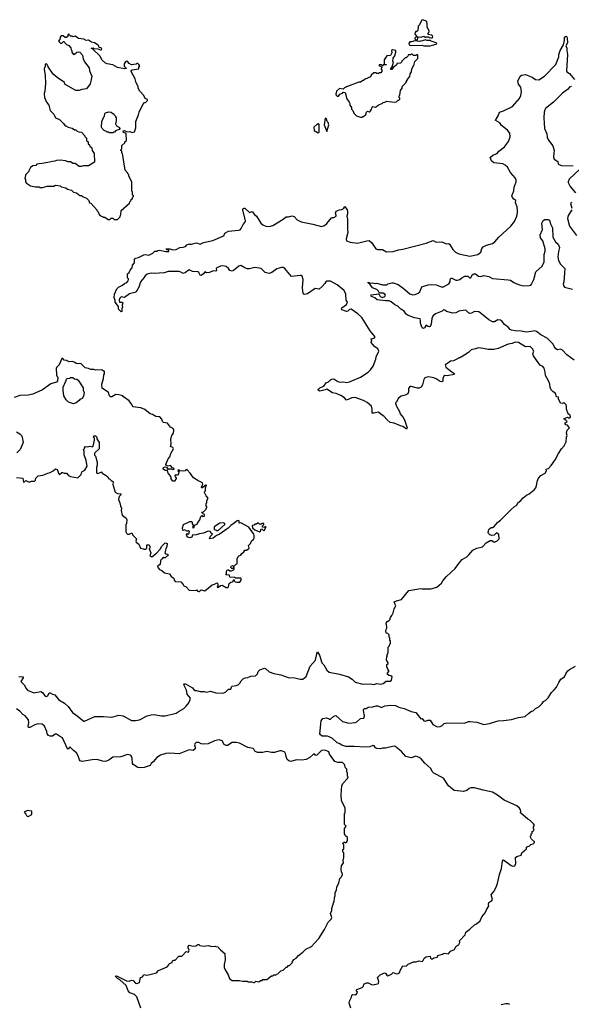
# Model space of a CAD drawing. Extents: x 2240384 to 2404287, y 351326 to 526670.
# Tile 183 of 256: x 2261855 to 2268912, y 480754 to 493360. Entities that reach past the tile are written whole.
import ezdxf

# ---------------------------------------------------------------- set-up
doc = ezdxf.new("R2010")
doc.units = 0

msp = doc.modelspace()

# ---------------------------------------------------------------- linework, layer by layer
at = {"layer": '0CON20XD'}
for points in [[(2266945, 493100), (2266950, 493125), (2266940, 493140), (2266985, 493138), (2267025, 493150), (2267045, 493130), (2267055, 493140), (2267085, 493140), (2267095, 493130), (2267115, 493128), (2267132, 493128), (2267142, 493138), (2267138, 493155), (2267125, 493162), (2267082, 493172), (2267080, 493185), (2267090, 493195), (2267092, 493215), (2267068, 493268), (2267070, 493305), (2267062, 493335), (2267047, 493347), (2267022, 493352), (2267015, 493360), (2267002, 493355), (2266982, 493325), (2266972, 493295), (2266954, 493275), (2266948, 493222), (2266935, 493210), (2266925, 493210), (2266913, 493195), (2266910, 493175), (2266940, 493140), (2266922, 493138), (2266910, 493125), (2266910, 493115), (2266925, 493100), (2266945, 493100)], [(2263065, 490800), (2263105, 490802), (2263140, 490835), (2263143, 490857), (2263150, 490865), (2263152, 490918), (2263258, 491012), (2263262, 491028), (2263278, 491042), (2263282, 491058), (2263298, 491072), (2263300, 491085), (2263310, 491095), (2263310, 491105), (2263300, 491115), (2263300, 491155), (2263290, 491165), (2263288, 491285), (2263250, 491355), (2263250, 491375), (2263240, 491385), (2263240, 491395), (2263203, 491433), (2263170, 491645), (2263160, 491655), (2263160, 491675), (2263150, 491685), (2263150, 491695), (2263160, 491705), (2263162, 491748), (2263198, 491782), (2263202, 491798), (2263220, 491815), (2263217, 491897), (2263207, 491907), (2263184, 491914), (2263178, 491935), (2263195, 491940), (2263226, 491926), (2263265, 491929), (2263295, 491917), (2263322, 491925), (2263342, 491975), (2263342, 492055), (2263377, 492143), (2263383, 492177), (2263430, 492275), (2263452, 492298), (2263465, 492300), (2263492, 492325), (2263489, 492339), (2263462, 492352), (2263445, 492390), (2263393, 492443), (2263370, 492485), (2263370, 492505), (2263343, 492553), (2263332, 492602), (2263280, 492695), (2263282, 492708), (2263293, 492717), (2263378, 492732), (2263380, 492755), (2263390, 492765), (2263380, 492785), (2263365, 492800), (2263355, 492800), (2263345, 492790), (2263285, 492782), (2263255, 492797), (2263240, 492820), (2263225, 492827), (2263205, 492816), (2263191, 492795), (2263193, 492763), (2263220, 492735), (2263195, 492730), (2263105, 492748), (2263045, 492782), (2262975, 492793), (2262952, 492805), (2262912, 492842), (2262879, 492899), (2262788, 492988), (2262770, 492995), (2262795, 493000), (2262805, 492990), (2262855, 492988), (2262887, 492973), (2262897, 492973), (2262907, 492983), (2262898, 492998), (2262870, 493005), (2262868, 493025), (2262858, 493035), (2262810, 493065), (2262775, 493073), (2262735, 493097), (2262705, 493092), (2262675, 493110), (2262608, 493118), (2262565, 493148), (2262535, 493142), (2262525, 493150), (2262505, 493150), (2262492, 493162), (2262485, 493180), (2262472, 493168), (2262470, 493145), (2262455, 493130), (2262435, 493130), (2262412, 493152), (2262385, 493152), (2262373, 493135), (2262370, 493105), (2262350, 493085), (2262362, 493072), (2262375, 493060), (2262395, 493060), (2262415, 493080), (2262425, 493080), (2262432, 493062), (2262452, 493042), (2262485, 493030), (2262509, 492999), (2262513, 492973), (2262520, 492965), (2262520, 492945), (2262543, 492913), (2262555, 492918), (2262584, 492946), (2262605, 492949), (2262623, 492943), (2262660, 492905), (2262668, 492858), (2262685, 492820), (2262742, 492745), (2262747, 492705), (2262778, 492635), (2262767, 492573), (2262755, 492540), (2262710, 492475), (2262650, 492465), (2262615, 492453), (2262575, 492453), (2262445, 492524), (2262434, 492535), (2262430, 492555), (2262335, 492618), (2262284, 492664), (2262220, 492755), (2262208, 492788), (2262195, 492800), (2262180, 492785), (2262180, 492755), (2262173, 492747), (2262170, 492725), (2262182, 492645), (2262187, 492545), (2262178, 492445), (2262168, 492415), (2262174, 492364), (2262198, 492305), (2262227, 492265), (2262245, 492198), (2262290, 492150), (2262314, 492104), (2262363, 492083), (2262415, 492030), (2262435, 492000), (2262445, 492000), (2262473, 491983), (2262525, 491970), (2262555, 491950), (2262575, 491950), (2262592, 491932), (2262613, 491923), (2262645, 491920), (2262690, 491875), (2262690, 491865), (2262710, 491845), (2262710, 491815), (2262730, 491795), (2262732, 491772), (2262748, 491758), (2262752, 491742), (2262778, 491718), (2262780, 491685), (2262807, 491647), (2262810, 491535), (2262735, 491490), (2262665, 491490), (2262645, 491480), (2262615, 491480), (2262565, 491520), (2262535, 491520), (2262505, 491540), (2262475, 491540), (2262442, 491552), (2262375, 491560), (2262325, 491558), (2262305, 491548), (2262274, 491546), (2262236, 491534), (2262166, 491524), (2262075, 491510), (2262060, 491495), (2262025, 491488), (2261994, 491466), (2261970, 491425), (2261968, 491412), (2261935, 491380), (2261928, 491365), (2261920, 491325), (2261930, 491315), (2261930, 491285), (2261940, 491265), (2261995, 491233), (2262055, 491220), (2262105, 491220), (2262115, 491212), (2262145, 491212), (2262207, 491227), (2262292, 491228), (2262315, 491240), (2262372, 491232), (2262385, 491222), (2262447, 491207), (2262465, 491190), (2262517, 491177), (2262543, 491153), (2262582, 491142), (2262625, 491110), (2262645, 491110), (2262665, 491090), (2262710, 491075), (2262740, 491045), (2262750, 491015), (2262765, 491010), (2262840, 490925), (2262840, 490915), (2262858, 490898), (2262870, 490865), (2262882, 490852), (2262915, 490840), (2262925, 490830), (2262945, 490830), (2262985, 490803), (2263007, 490803), (2263025, 490820), (2263045, 490820), (2263065, 490800)], [(2263064, 489804), (2263066, 489845), (2263097, 489913), (2263118, 489935), (2263170, 489960), (2263195, 489982), (2263225, 489996), (2263242, 490015), (2263245, 490035), (2263233, 490065), (2263234, 490106), (2263255, 490123), (2263267, 490155), (2263295, 490185), (2263300, 490215), (2263322, 490245), (2263325, 490290), (2263335, 490307), (2263375, 490317), (2263442, 490348), (2263465, 490352), (2263505, 490346), (2263525, 490352), (2263559, 490371), (2263585, 490398), (2263615, 490398), (2263624, 490406), (2263645, 490409), (2263724, 490394), (2263765, 490392), (2263763, 490405), (2263735, 490418), (2263730, 490425), (2263735, 490428), (2263775, 490427), (2263815, 490412), (2263855, 490416), (2263905, 490444), (2263945, 490446), (2263975, 490456), (2263995, 490477), (2264015, 490488), (2264055, 490488), (2264115, 490502), (2264165, 490488), (2264205, 490509), (2264325, 490533), (2264455, 490587), (2264465, 490593), (2264480, 490625), (2264525, 490651), (2264655, 490666), (2264675, 490671), (2264690, 490685), (2264713, 490737), (2264736, 490764), (2264744, 490786), (2264708, 490925), (2264711, 490939), (2264725, 490948), (2264736, 490945), (2264795, 490892), (2264828, 490905), (2264857, 490867), (2264884, 490845), (2264939, 490755), (2264965, 490732), (2265005, 490718), (2265045, 490714), (2265095, 490723), (2265226, 490804), (2265265, 490836), (2265295, 490834), (2265335, 490848), (2265365, 490840), (2265405, 490799), (2265455, 490770), (2265604, 490744), (2265715, 490714), (2265755, 490724), (2265785, 490749), (2265845, 490824), (2265855, 490829), (2265875, 490826), (2265902, 490845), (2265906, 490855), (2265894, 490884), (2265903, 490907), (2265945, 490926), (2265975, 490930), (2266002, 490948), (2266015, 490968), (2266044, 490924), (2266049, 490905), (2266049, 490875), (2266041, 490845), (2266050, 490805), (2266048, 490675), (2266052, 490635), (2266033, 490555), (2266038, 490528), (2266085, 490510), (2266175, 490500), (2266295, 490530), (2266325, 490531), (2266362, 490502), (2266410, 490425), (2266435, 490417), (2266495, 490416), (2266548, 490388), (2266635, 490394), (2266700, 490415), (2266755, 490424), (2267055, 490497), (2267145, 490533), (2267185, 490513), (2267256, 490516), (2267315, 490490), (2267343, 490493), (2267355, 490488), (2267397, 490417), (2267432, 490385), (2267475, 490362), (2267615, 490334), (2267715, 490354), (2267754, 490385), (2267768, 490432), (2267785, 490450), (2267826, 490474), (2267906, 490494), (2267936, 490514), (2267986, 490574), (2268137, 490715), (2268184, 490776), (2268216, 490845), (2268226, 490885), (2268226, 490915), (2268220, 490965), (2268198, 491015), (2268202, 491045), (2268178, 491062), (2268158, 491085), (2268153, 491105), (2268175, 491170), (2268181, 491215), (2268206, 491285), (2268207, 491305), (2268194, 491334), (2268134, 491404), (2268095, 491470), (2268067, 491497), (2268035, 491516), (2267919, 491529), (2267892, 491552), (2267874, 491595), (2267907, 491625), (2267962, 491648), (2267984, 491676), (2268057, 491733), (2268108, 491802), (2268128, 491862), (2268124, 491905), (2268094, 491944), (2268018, 492005), (2267998, 492038), (2267940, 492075), (2267953, 492087), (2267975, 492127), (2267995, 492177), (2268045, 492192), (2268160, 492250), (2268249, 492351), (2268268, 492388), (2268273, 492435), (2268267, 492495), (2268238, 492535), (2268227, 492575), (2268257, 492635), (2268275, 492649), (2268325, 492659), (2268413, 492623), (2268455, 492594), (2268495, 492590), (2268571, 492639), (2268716, 492785), (2268754, 492884), (2268753, 492915), (2268770, 492965), (2268812, 493038), (2268826, 493094), (2268827, 493135), (2268845, 493148), (2268855, 493142), (2268861, 493125), (2268862, 493065), (2268844, 493025), (2268856, 492995), (2268853, 492965), (2268862, 492915), (2268851, 492705), (2268855, 492694), (2268890, 492670), (2268953, 492593)], [(2267105, 493026), (2267135, 493032), (2267182, 493045), (2267190, 493055), (2267182, 493065), (2267120, 493085), (2267112, 493092), (2267065, 493093), (2267045, 493102), (2266975, 493082), (2266905, 493090), (2266873, 493077), (2266845, 493077), (2266832, 493055), (2266838, 493038), (2266855, 493030), (2267005, 493032), (2267026, 493026), (2267105, 493026)], [(2266235, 492110), (2266245, 492120), (2266255, 492120), (2266283, 492147), (2266294, 492176), (2266305, 492188), (2266325, 492180), (2266335, 492182), (2266352, 492205), (2266365, 492240), (2266375, 492248), (2266405, 492242), (2266422, 492248), (2266440, 492265), (2266495, 492290), (2266505, 492300), (2266527, 492303), (2266553, 492317), (2266645, 492302), (2266675, 492310), (2266695, 492330), (2266705, 492330), (2266718, 492342), (2266720, 492355), (2266710, 492365), (2266710, 492385), (2266720, 492395), (2266728, 492452), (2266747, 492483), (2266750, 492505), (2266800, 492555), (2266800, 492565), (2266823, 492607), (2266847, 492633), (2266850, 492665), (2266867, 492693), (2266873, 492727), (2266883, 492757), (2266898, 492775), (2266910, 492825), (2266950, 492865), (2266950, 492905), (2266945, 492910), (2266935, 492910), (2266925, 492900), (2266895, 492900), (2266875, 492920), (2266865, 492920), (2266855, 492910), (2266825, 492910), (2266820, 492895), (2266798, 492872), (2266785, 492870), (2266742, 492828), (2266740, 492815), (2266728, 492802), (2266682, 492798), (2266680, 492785), (2266668, 492772), (2266632, 492748), (2266615, 492722), (2266605, 492722), (2266603, 492737), (2266622, 492758), (2266638, 492815), (2266630, 492825), (2266634, 492866), (2266654, 492896), (2266666, 492946), (2266667, 492967), (2266626, 492974), (2266613, 492965), (2266616, 492934), (2266598, 492902), (2266552, 492898), (2266518, 492845), (2266518, 492798), (2266522, 492792), (2266545, 492788), (2266548, 492782), (2266505, 492780), (2266495, 492770), (2266485, 492780), (2266455, 492780), (2266450, 492775), (2266490, 492755), (2266490, 492745), (2266480, 492735), (2266480, 492725), (2266490, 492715), (2266488, 492695), (2266475, 492680), (2266455, 492680), (2266445, 492670), (2266425, 492670), (2266415, 492680), (2266385, 492680), (2266352, 492648), (2266345, 492630), (2266275, 492600), (2266255, 492580), (2266245, 492580), (2266215, 492560), (2266195, 492560), (2266038, 492502), (2266025, 492490), (2266012, 492488), (2265995, 492470), (2265945, 492480), (2265910, 492445), (2265898, 492405), (2265902, 492392), (2265915, 492380), (2265935, 492380), (2265952, 492408), (2265985, 492420), (2265995, 492430), (2266018, 492428), (2266040, 492345), (2266072, 492302), (2266080, 492285), (2266080, 492265), (2266100, 492235), (2266100, 492215), (2266117, 492197), (2266130, 492165), (2266165, 492130), (2266215, 492110), (2266235, 492110)], [(2268915, 492504), (2268895, 492500), (2268865, 492468), (2268800, 492420), (2268686, 492304), (2268582, 492225), (2268573, 492207), (2268565, 492175), (2268562, 492105), (2268570, 491965), (2268598, 491898), (2268603, 491855), (2268619, 491819), (2268674, 491745), (2268691, 491685), (2268688, 491652), (2268685, 491605), (2268694, 491575), (2268740, 491545), (2268746, 491515), (2268754, 491505), (2268785, 491492), (2268935, 491490)], [(2263045, 491910), (2263005, 491910), (2262995, 491920), (2262975, 491920), (2262965, 491930), (2262935, 491940), (2262910, 491965), (2262902, 491985), (2262904, 492056), (2262930, 492115), (2262940, 492125), (2262943, 492157), (2262953, 492167), (2262995, 492180), (2263027, 492177), (2263045, 492160), (2263055, 492160), (2263060, 492145), (2263080, 492125), (2263080, 492115), (2263090, 492105), (2263090, 492055), (2263083, 492047), (2263080, 492025), (2263095, 492000), (2263130, 491980), (2263137, 491965), (2263127, 491953), (2263082, 491938), (2263068, 491922), (2263055, 491920), (2263045, 491910)], [(2265785, 491930), (2265808, 492015), (2265800, 492045), (2265790, 492055), (2265780, 492085), (2265765, 492100), (2265752, 492015), (2265785, 491930)], [(2265675, 491910), (2265685, 491920), (2265686, 491944), (2265685, 492020), (2265675, 492030), (2265665, 492020), (2265655, 492020), (2265620, 491985), (2265622, 491942), (2265675, 491910)], [(2269022, 491445), (2268885, 491318), (2268872, 491285), (2268871, 491275), (2268896, 491225), (2268964, 491145)], [(2268914, 491025), (2268901, 491005), (2268920, 490945)], [(2268920, 490925), (2268871, 490855), (2268864, 490815), (2268888, 490718), (2268977, 490595)], [(2268951, 489001), (2268855, 489068), (2268799, 489129), (2268775, 489141), (2268735, 489134), (2268715, 489145), (2268691, 489175), (2268680, 489205), (2268605, 489283), (2268523, 489323), (2268465, 489369), (2268445, 489377), (2268423, 489373), (2268345, 489358), (2268271, 489371), (2268195, 489375), (2268145, 489386), (2268129, 489395), (2268105, 489425), (2268058, 489458), (2268028, 489495), (2268005, 489512), (2267973, 489517), (2267928, 489492), (2267905, 489491), (2267855, 489519), (2267765, 489595), (2267728, 489618), (2267675, 489622), (2267635, 489602), (2267615, 489599), (2267595, 489607), (2267566, 489636), (2267555, 489639), (2267475, 489630), (2267435, 489608), (2267395, 489602), (2267315, 489623), (2267295, 489643), (2267277, 489645), (2267260, 489630), (2267176, 489594), (2267141, 489565), (2267126, 489534), (2267118, 489462), (2267105, 489432), (2267095, 489428), (2267075, 489432), (2267055, 489450), (2267036, 489414), (2267015, 489408), (2266999, 489425), (2266984, 489475), (2266984, 489514), (2266978, 489528), (2266905, 489544), (2266815, 489577), (2266795, 489594), (2266776, 489626), (2266730, 489655), (2266694, 489694), (2266655, 489709), (2266608, 489748), (2266582, 489762), (2266535, 489759), (2266428, 489775), (2266398, 489798), (2266358, 489815), (2266348, 489825), (2266355, 489838), (2266448, 489848), (2266467, 489815), (2266495, 489801), (2266526, 489814), (2266534, 489835), (2266527, 489847), (2266505, 489859), (2266460, 489860), (2266447, 489885), (2266426, 489906), (2266370, 489925), (2266339, 489969), (2266312, 489992), (2266315, 490000), (2266338, 489988), (2266375, 489990), (2266405, 489982), (2266425, 489987), (2266496, 489966), (2266553, 489967), (2266565, 489977), (2266615, 489993), (2266635, 489993), (2266695, 489970), (2266762, 489922), (2266845, 489849), (2266885, 489839), (2266915, 489841), (2266952, 489858), (2266973, 489875), (2267002, 489938), (2267014, 489946), (2267080, 489965), (2267125, 489970), (2267185, 489966), (2267248, 489938), (2267275, 489938), (2267345, 489978), (2267362, 490005), (2267362, 490035), (2267370, 490050), (2267385, 490052), (2267435, 490027), (2267455, 490024), (2267487, 490033), (2267511, 490055), (2267550, 490075), (2267588, 490075), (2267608, 490055), (2267625, 490054), (2267644, 490095), (2267665, 490106), (2267685, 490104), (2267726, 490076), (2267755, 490074), (2267795, 490086), (2267855, 490071), (2267905, 490046), (2268105, 490031), (2268135, 490024), (2268175, 489994), (2268238, 489968), (2268278, 489958), (2268315, 489953), (2268375, 489958), (2268395, 489963), (2268405, 489974), (2268433, 490035), (2268459, 490131), (2268540, 490205), (2268565, 490260), (2268567, 490353), (2268579, 490395), (2268579, 490425), (2268548, 490528), (2268518, 490565), (2268514, 490604), (2268544, 490675), (2268534, 490755), (2268551, 490789), (2268575, 490801), (2268615, 490800), (2268633, 490793), (2268647, 490745), (2268672, 490695), (2268674, 490574), (2268711, 490515), (2268743, 490485), (2268761, 490445), (2268748, 490392), (2268741, 490325), (2268749, 490275), (2268772, 490232), (2268831, 490175), (2268824, 490116), (2268818, 490005), (2268809, 489975), (2268811, 489955), (2268824, 489934), (2268929, 489909)], [(2262428, 484608), (2262476, 484566), (2262529, 484489), (2262575, 484461), (2262675, 484377), (2262685, 484377), (2262815, 484438), (2262925, 484440), (2263035, 484428), (2263125, 484454), (2263179, 484449), (2263287, 484387), (2263335, 484386), (2263389, 484395), (2263485, 484446), (2263535, 484459), (2263575, 484464), (2263664, 484446), (2263715, 484446), (2263855, 484482), (2263897, 484505), (2263955, 484541), (2263985, 484570), (2264017, 484615), (2264030, 484645), (2264039, 484675), (2263996, 484725), (2263994, 484755), (2263991, 484775), (2263957, 484845), (2263962, 484855), (2263975, 484858), (2264065, 484805), (2264085, 484776), (2264095, 484771), (2264115, 484773), (2264165, 484758), (2264215, 484758), (2264245, 484749), (2264295, 484761), (2264365, 484740), (2264445, 484736), (2264465, 484740), (2264493, 484755), (2264525, 484787), (2264555, 484790), (2264570, 484825), (2264624, 484834), (2264650, 484845), (2264673, 484865), (2264687, 484895), (2264718, 484925), (2264740, 484935), (2264775, 484939), (2264814, 484956), (2264870, 484960), (2264896, 484985), (2264908, 485015), (2264927, 485035), (2264985, 485059), (2265005, 485050), (2265045, 485011), (2265105, 484988), (2265195, 484971), (2265288, 484938), (2265375, 484932), (2265445, 484916), (2265478, 484915), (2265520, 484950), (2265572, 485085), (2265640, 485160), (2265655, 485241), (2265665, 485266), (2265692, 485225), (2265720, 485125), (2265745, 485100), (2265783, 485033), (2265815, 485007), (2265945, 484981), (2266060, 484945), (2266108, 484915), (2266145, 484880), (2266245, 484853), (2266345, 484857), (2266385, 484848), (2266425, 484863), (2266475, 484853), (2266507, 484863), (2266545, 484890), (2266595, 484890), (2266610, 484905), (2266620, 484945), (2266605, 484960), (2266583, 484963), (2266560, 484975), (2266560, 484995), (2266577, 485013), (2266578, 485025), (2266563, 485043), (2266550, 485075), (2266552, 485105), (2266570, 485115), (2266570, 485125), (2266548, 485158), (2266550, 485205), (2266560, 485215), (2266550, 485225), (2266570, 485255), (2266570, 485325), (2266582, 485338), (2266588, 485342), (2266590, 485365), (2266600, 485375), (2266600, 485405), (2266590, 485415), (2266590, 485445), (2266583, 485453), (2266580, 485485), (2266565, 485500), (2266542, 485505), (2266540, 485545), (2266552, 485568), (2266552, 485585), (2266547, 485617), (2266540, 485625), (2266562, 485658), (2266575, 485660), (2266590, 485675), (2266598, 485705), (2266618, 485732), (2266633, 485765), (2266644, 485816), (2266667, 485857), (2266648, 485905), (2266675, 485920), (2266740, 485935), (2266835, 486050), (2266985, 486078), (2267005, 486072), (2267115, 486073), (2267190, 486095), (2267253, 486147), (2267268, 486175), (2267315, 486232), (2267428, 486335), (2267484, 486416), (2267515, 486448), (2267575, 486482), (2267603, 486507), (2267654, 486566), (2267705, 486592), (2267775, 486610), (2267825, 486660), (2267875, 486690), (2267895, 486690), (2267925, 486670), (2267958, 486682), (2267990, 486715), (2267987, 486767), (2267955, 486790), (2267925, 486760), (2267895, 486758), (2267870, 486765), (2267853, 486783), (2267850, 486795), (2267858, 486832), (2267870, 486845), (2267885, 486858), (2267902, 486858), (2267925, 486870), (2267967, 486923), (2268005, 486952), (2268142, 487088), (2268184, 487126), (2268216, 487144), (2268227, 487173), (2268265, 487202), (2268295, 487238), (2268339, 487271), (2268375, 487288), (2268439, 487341), (2268458, 487365), (2268472, 487415), (2268474, 487446), (2268492, 487488), (2268524, 487526), (2268576, 487554), (2268593, 487585), (2268590, 487605), (2268620, 487615), (2268655, 487652), (2268706, 487724), (2268748, 487805), (2268788, 487865), (2268822, 487905), (2268848, 487955), (2268850, 488015), (2268858, 488035), (2268852, 488065), (2268860, 488105), (2268890, 488135), (2268865, 488168), (2268844, 488174), (2268833, 488185), (2268832, 488198), (2268858, 488215), (2268844, 488234), (2268823, 488245), (2268820, 488255), (2268865, 488270), (2268875, 488262), (2268895, 488262), (2268902, 488275), (2268896, 488296), (2268873, 488313), (2268852, 488375), (2268852, 488408), (2268845, 488430), (2268817, 488457), (2268802, 488448), (2268775, 488450), (2268748, 488505), (2268748, 488528), (2268725, 488530), (2268708, 488575), (2268675, 488598), (2268655, 488620), (2268641, 488651), (2268638, 488695), (2268626, 488726), (2268583, 488805), (2268580, 488845), (2268565, 488900), (2268549, 488919), (2268516, 488936), (2268495, 488958), (2268428, 489058), (2268419, 489081), (2268434, 489115), (2268414, 489145), (2268385, 489176), (2268325, 489173), (2268235, 489226), (2268195, 489230), (2268155, 489213), (2268105, 489207), (2267975, 489148), (2267923, 489137), (2267847, 489137), (2267785, 489152), (2267725, 489158), (2267686, 489144), (2267630, 489135), (2267599, 489101), (2267505, 489040), (2267495, 489040), (2267485, 489030), (2267475, 489030), (2267465, 489020), (2267407, 488993), (2267365, 488990), (2267315, 488950), (2267300, 488945), (2267305, 488910), (2267382, 488852), (2267409, 488835), (2267416, 488825), (2267413, 488817), (2267325, 488802), (2267285, 488803), (2267269, 488765), (2267267, 488733), (2267257, 488723), (2267235, 488727), (2267185, 488763), (2267155, 488774), (2267085, 488788), (2267050, 488780), (2267035, 488770), (2267025, 488752), (2267007, 488683), (2266990, 488655), (2266967, 488643), (2266945, 488641), (2266865, 488663), (2266845, 488662), (2266831, 488639), (2266830, 488595), (2266819, 488571), (2266785, 488551), (2266735, 488541), (2266695, 488510), (2266676, 488464), (2266663, 488455), (2266663, 488445), (2266679, 488405), (2266715, 488345), (2266723, 488313), (2266763, 488265), (2266778, 488235), (2266814, 488135), (2266805, 488117), (2266755, 488152), (2266725, 488159), (2266645, 488193), (2266595, 488204), (2266557, 488235), (2266514, 488284), (2266479, 488305), (2266444, 488334), (2266385, 488321), (2266365, 488323), (2266366, 488375), (2266355, 488413), (2266299, 488459), (2266255, 488484), (2266145, 488524), (2266105, 488519), (2266037, 488487), (2266009, 488519), (2265965, 488548), (2265905, 488572), (2265855, 488584), (2265785, 488630), (2265765, 488620), (2265696, 488604), (2265673, 488615), (2265673, 488625), (2265693, 488645), (2265745, 488666), (2265775, 488710), (2265805, 488725), (2265830, 488750), (2265845, 488758), (2265875, 488760), (2265925, 488729), (2265955, 488720), (2265998, 488722), (2266035, 488716), (2266076, 488724), (2266215, 488782), (2266315, 488847), (2266342, 488875), (2266376, 488925), (2266411, 489015), (2266416, 489045), (2266450, 489115), (2266436, 489145), (2266396, 489175), (2266350, 489225), (2266350, 489235), (2266360, 489245), (2266350, 489275), (2266400, 489285), (2266397, 489305), (2266340, 489375), (2266232, 489545), (2266183, 489593), (2266095, 489654), (2266075, 489650), (2266052, 489628), (2266035, 489623), (2265975, 489645), (2265970, 489655), (2265975, 489669), (2266038, 489715), (2266049, 489745), (2266031, 489771), (2266026, 489845), (2266005, 489891), (2265917, 489967), (2265832, 490012), (2265785, 490012), (2265772, 490005), (2265758, 489982), (2265725, 489942), (2265685, 489910), (2265635, 489918), (2265535, 489852), (2265495, 489841), (2265482, 489855), (2265474, 489925), (2265480, 490035), (2265470, 490075), (2265456, 490086), (2265445, 490086), (2265334, 490074), (2265246, 490176), (2265226, 490186), (2265205, 490186), (2265145, 490168), (2265080, 490125), (2265045, 490110), (2264995, 490124), (2264944, 490174), (2264865, 490187), (2264795, 490172), (2264765, 490172), (2264735, 490181), (2264685, 490212), (2264657, 490205), (2264592, 490148), (2264575, 490141), (2264545, 490149), (2264525, 490175), (2264498, 490198), (2264455, 490210), (2264423, 490205), (2264379, 490185), (2264370, 490175), (2264372, 490148), (2264365, 490141), (2264330, 490145), (2264285, 490122), (2264245, 490120), (2264225, 490132), (2264206, 490104), (2264175, 490086), (2264165, 490088), (2264145, 490124), (2264135, 490131), (2264065, 490138), (2264025, 490156), (2263975, 490122), (2263945, 490110), (2263918, 490128), (2263895, 490134), (2263756, 490134), (2263705, 490118), (2263575, 490110), (2263535, 490113), (2263485, 490101), (2263459, 490081), (2263445, 490055), (2263402, 490005), (2263381, 489935), (2263343, 489875), (2263328, 489865), (2263260, 489850), (2263195, 489802), (2263155, 489810), (2263134, 489795), (2263128, 489775), (2263132, 489745), (2263172, 489742), (2263176, 489736), (2263168, 489705), (2263170, 489675), (2263160, 489665), (2263160, 489625), (2263155, 489620), (2263120, 489655), (2263119, 489689), (2263077, 489745), (2263078, 489765), (2263064, 489804)], [(2264145, 486038), (2264155, 486040), (2264175, 486062), (2264225, 486048), (2264316, 486124), (2264349, 486131), (2264375, 486148), (2264390, 486135), (2264390, 486115), (2264380, 486105), (2264385, 486092), (2264400, 486095), (2264423, 486117), (2264445, 486118), (2264495, 486088), (2264515, 486088), (2264525, 486100), (2264535, 486140), (2264555, 486160), (2264578, 486162), (2264588, 486172), (2264592, 486188), (2264598, 486188), (2264600, 486175), (2264612, 486162), (2264635, 486158), (2264672, 486158), (2264687, 486183), (2264690, 486205), (2264685, 486210), (2264615, 486210), (2264605, 486220), (2264542, 486222), (2264538, 486248), (2264492, 486252), (2264500, 486265), (2264500, 486295), (2264515, 486320), (2264528, 486318), (2264543, 486303), (2264565, 486302), (2264585, 486310), (2264600, 486325), (2264598, 486348), (2264592, 486348), (2264575, 486330), (2264558, 486348), (2264560, 486365), (2264585, 486370), (2264595, 486360), (2264625, 486390), (2264638, 486392), (2264638, 486455), (2264650, 486485), (2264660, 486495), (2264685, 486502), (2264698, 486525), (2264722, 486545), (2264734, 486566), (2264755, 486568), (2264785, 486588), (2264790, 486595), (2264783, 486627), (2264808, 486655), (2264825, 486692), (2264846, 486704), (2264855, 486720), (2264856, 486754), (2264850, 486775), (2264785, 486863), (2264685, 486918), (2264662, 486912), (2264662, 486945), (2264655, 486950), (2264638, 486945), (2264598, 486912), (2264555, 486885), (2264521, 486849), (2264405, 486769), (2264374, 486756), (2264330, 486720), (2264283, 486713), (2264294, 486746), (2264320, 486775), (2264302, 486792), (2264298, 486808), (2264265, 486810), (2264206, 486784), (2264155, 486778), (2264113, 486763), (2264065, 486760), (2264057, 486735), (2264032, 486728), (2264005, 486736), (2263992, 486752), (2263990, 486765), (2263995, 486780), (2264005, 486774), (2264022, 486785), (2264028, 486808), (2264015, 486820), (2264008, 486812), (2263995, 486810), (2263965, 486828), (2263942, 486822), (2263938, 486855), (2263952, 486898), (2264030, 486935), (2264055, 486937), (2264062, 486925), (2264060, 486905), (2264080, 486885), (2264070, 486875), (2264070, 486855), (2264075, 486852), (2264085, 486860), (2264092, 486888), (2264125, 486900), (2264128, 486915), (2264158, 486955), (2264172, 486998), (2264185, 487010), (2264195, 487000), (2264220, 487005), (2264220, 487025), (2264202, 487032), (2264180, 487055), (2264205, 487060), (2264240, 487095), (2264240, 487105), (2264250, 487115), (2264250, 487125), (2264240, 487135), (2264240, 487165), (2264250, 487175), (2264250, 487205), (2264268, 487235), (2264240, 487265), (2264218, 487305), (2264218, 487315), (2264232, 487328), (2264233, 487365), (2264245, 487400), (2264235, 487400), (2264185, 487360), (2264182, 487375), (2264198, 487415), (2264195, 487430), (2264170, 487445), (2264145, 487450), (2264077, 487495), (2264036, 487556), (2263998, 487598), (2263985, 487600), (2263970, 487585), (2263945, 487578), (2263902, 487582), (2263882, 487598), (2263880, 487585), (2263890, 487575), (2263888, 487545), (2263875, 487530), (2263845, 487530), (2263840, 487525), (2263842, 487505), (2263855, 487500), (2263858, 487485), (2263835, 487450), (2263815, 487450), (2263793, 487483), (2263792, 487502), (2263775, 487530), (2263753, 487553), (2263748, 487588), (2263715, 487587), (2263692, 487605), (2263696, 487625), (2263717, 487637), (2263731, 487631), (2263755, 487600), (2263765, 487610), (2263795, 487610), (2263805, 487600), (2263830, 487605), (2263830, 487615), (2263812, 487622), (2263785, 487650), (2263755, 487642), (2263735, 487650), (2263725, 487665), (2263754, 487736), (2263777, 487763), (2263789, 487805), (2263821, 487865), (2263815, 487884), (2263783, 487895), (2263793, 487925), (2263787, 487995), (2263802, 488035), (2263822, 488065), (2263826, 488105), (2263818, 488125), (2263784, 488144), (2263744, 488194), (2263694, 488204), (2263683, 488215), (2263674, 488244), (2263647, 488277), (2263595, 488278), (2263556, 488306), (2263524, 488314), (2263455, 488367), (2263405, 488390), (2263304, 488404), (2263290, 488435), (2263255, 488479), (2263185, 488532), (2263175, 488546), (2263123, 488557), (2263085, 488562), (2263035, 488532), (2263015, 488532), (2263002, 488545), (2262992, 488585), (2262912, 488642), (2262907, 488693), (2262926, 488764), (2262932, 488815), (2262940, 488825), (2262940, 488855), (2262935, 488860), (2262925, 488860), (2262905, 488878), (2262827, 488873), (2262805, 488882), (2262765, 488882), (2262736, 488896), (2262694, 488904), (2262635, 488957), (2262605, 488952), (2262578, 488958), (2262562, 488972), (2262532, 488982), (2262488, 488978), (2262455, 488998), (2262425, 489000), (2262405, 489020), (2262395, 489020), (2262361, 488939), (2262325, 488907), (2262320, 488895), (2262324, 488815), (2262343, 488775), (2262340, 488735), (2262325, 488720), (2262254, 488696), (2262145, 488620), (2262025, 488567), (2261965, 488553), (2261855, 488550), (2261786, 488524)], [(2262545, 488443), (2262480, 488465), (2262448, 488495), (2262420, 488545), (2262410, 488615), (2262412, 488655), (2262440, 488725), (2262450, 488735), (2262448, 488745), (2262455, 488760), (2262465, 488768), (2262495, 488770), (2262505, 488780), (2262535, 488780), (2262555, 488760), (2262585, 488758), (2262603, 488743), (2262668, 488645), (2262668, 488615), (2262678, 488585), (2262672, 488538), (2262655, 488510), (2262625, 488498), (2262616, 488484), (2262576, 488454), (2262545, 488443)], [(2261815, 488082), (2261855, 488058), (2261878, 488035), (2261888, 488015), (2261898, 487945), (2261860, 487855), (2261820, 487815)], [(2261815, 487498), (2261895, 487490), (2261905, 487440), (2261918, 487442), (2261935, 487460), (2261975, 487440), (2262005, 487450), (2262045, 487450), (2262057, 487463), (2262062, 487488), (2262092, 487518), (2262152, 487528), (2262214, 487556), (2262245, 487562), (2262285, 487582), (2262315, 487608), (2262333, 487603), (2262354, 487544), (2262365, 487538), (2262395, 487562), (2262402, 487562), (2262425, 487552), (2262452, 487552), (2262480, 487525), (2262505, 487512), (2262597, 487493), (2262640, 487535), (2262651, 487569), (2262689, 487591), (2262718, 487645), (2262707, 487715), (2262678, 487788), (2262678, 487835), (2262670, 487855), (2262690, 487875), (2262682, 487885), (2262693, 487897), (2262725, 487890), (2262755, 487900), (2262785, 487890), (2262795, 487900), (2262812, 487975), (2262812, 488002), (2262800, 488015), (2262805, 488030), (2262825, 488030), (2262840, 488015), (2262840, 487995), (2262870, 487945), (2262870, 487865), (2262816, 487814), (2262810, 487805), (2262810, 487785), (2262825, 487770), (2262844, 487695), (2262846, 487655), (2262836, 487625), (2262836, 487566), (2262842, 487555), (2262855, 487551), (2262875, 487560), (2262905, 487570), (2262908, 487555), (2262963, 487523), (2262982, 487505), (2262990, 487485), (2263010, 487475), (2263035, 487450), (2263045, 487450), (2263050, 487445), (2263048, 487408), (2263075, 487310), (2263105, 487292), (2263148, 487288), (2263150, 487275), (2263126, 487254), (2263117, 487215), (2263138, 487175), (2263143, 487135), (2263158, 487105), (2263153, 487075), (2263168, 487015), (2263216, 486976), (2263227, 486955), (2263220, 486905), (2263212, 486895), (2263213, 486803), (2263220, 486785), (2263235, 486772), (2263255, 486772), (2263288, 486788), (2263300, 486775), (2263300, 486765), (2263350, 486715), (2263342, 486685), (2263345, 486670), (2263378, 486645), (2263400, 486595), (2263437, 486587), (2263445, 486580), (2263467, 486583), (2263480, 486595), (2263482, 486638), (2263510, 486635), (2263522, 486615), (2263520, 486595), (2263510, 486585), (2263532, 486535), (2263522, 486495), (2263545, 486482), (2263605, 486529), (2263650, 486580), (2263675, 486620), (2263715, 486660), (2263740, 486655), (2263738, 486615), (2263724, 486586), (2263713, 486533), (2263722, 486522), (2263750, 486515), (2263750, 486495), (2263732, 486488), (2263715, 486470), (2263702, 486472), (2263695, 486480), (2263680, 486465), (2263680, 486455), (2263665, 486448), (2263655, 486430), (2263650, 486385), (2263618, 486362), (2263625, 486340), (2263642, 486322), (2263675, 486308), (2263709, 486279), (2263773, 486263), (2263792, 486232), (2263825, 486211), (2263832, 486182), (2263845, 486167), (2263915, 486162), (2263945, 486130), (2263955, 486110), (2263985, 486098), (2264025, 486058), (2264115, 486050), (2264125, 486060), (2264130, 486045), (2264145, 486038)], [(2264375, 486820), (2264395, 486822), (2264480, 486895), (2264480, 486905), (2264468, 486918), (2264415, 486912), (2264342, 486868), (2264342, 486832), (2264365, 486830), (2264375, 486820)], [(2264925, 486802), (2264937, 486813), (2264945, 486840), (2264958, 486838), (2264975, 486820), (2264990, 486825), (2264990, 486835), (2265010, 486865), (2264995, 486870), (2264985, 486860), (2264962, 486862), (2264962, 486878), (2264980, 486895), (2264978, 486908), (2264955, 486910), (2264945, 486900), (2264925, 486900), (2264905, 486920), (2264885, 486900), (2264865, 486900), (2264855, 486890), (2264830, 486885), (2264834, 486854), (2264865, 486828), (2264925, 486802)], [(2266091, 480705), (2266072, 480768), (2266076, 480794), (2266102, 480845), (2266105, 480870), (2266115, 480878), (2266155, 480876), (2266174, 480895), (2266175, 480910), (2266160, 480935), (2266170, 480945), (2266235, 480968), (2266248, 480982), (2266263, 481015), (2266295, 481027), (2266315, 481027), (2266365, 481001), (2266435, 481014), (2266446, 481025), (2266451, 481045), (2266434, 481095), (2266465, 481129), (2266515, 481154), (2266526, 481156), (2266538, 481148), (2266550, 481125), (2266565, 481120), (2266611, 481139), (2266635, 481162), (2266675, 481144), (2266695, 481147), (2266720, 481165), (2266722, 481185), (2266755, 481247), (2266799, 481241), (2266825, 481267), (2266895, 481297), (2266925, 481298), (2266965, 481310), (2267005, 481302), (2267019, 481315), (2267032, 481348), (2267057, 481363), (2267105, 481368), (2267112, 481345), (2267124, 481334), (2267135, 481334), (2267155, 481348), (2267200, 481355), (2267205, 481380), (2267263, 481397), (2267275, 481406), (2267295, 481409), (2267339, 481401), (2267365, 481436), (2267418, 481455), (2267437, 481493), (2267475, 481520), (2267487, 481545), (2267483, 481567), (2267553, 481645), (2267563, 481677), (2267616, 481715), (2267675, 481772), (2267698, 481782), (2267745, 481822), (2267766, 481875), (2267811, 481925), (2267827, 481965), (2267858, 482015), (2267853, 482035), (2267858, 482055), (2267895, 482082), (2267903, 482097), (2267886, 482155), (2267921, 482199), (2267946, 482245), (2267968, 482302), (2267992, 482415), (2268018, 482492), (2268033, 482585), (2268045, 482602), (2268142, 482532), (2268165, 482522), (2268190, 482525), (2268202, 482555), (2268200, 482635), (2268215, 482648), (2268269, 482661), (2268278, 482695), (2268340, 482745), (2268340, 482765), (2268350, 482775), (2268375, 482780), (2268395, 482800), (2268425, 482808), (2268442, 482825), (2268442, 482835), (2268405, 482870), (2268390, 482895), (2268390, 482905), (2268400, 482915), (2268400, 482935), (2268410, 482945), (2268410, 482965), (2268430, 482975), (2268437, 482993), (2268430, 483005), (2268430, 483025), (2268440, 483045), (2268430, 483065), (2268388, 483105), (2268355, 483122), (2268262, 483205), (2268268, 483225), (2268263, 483245), (2268250, 483265), (2268214, 483295), (2268055, 483366), (2267970, 483430), (2267905, 483469), (2267784, 483496), (2267675, 483523), (2267625, 483525), (2267605, 483518), (2267575, 483492), (2267535, 483479), (2267415, 483492), (2267340, 483550), (2267278, 483648), (2267153, 483715), (2267134, 483735), (2267115, 483771), (2267039, 483839), (2266992, 483895), (2266966, 483915), (2266925, 483929), (2266865, 483910), (2266795, 483928), (2266740, 483990), (2266655, 484057), (2266625, 484056), (2266535, 484035), (2266495, 484035), (2266465, 484024), (2266425, 484027), (2266408, 484038), (2266388, 484065), (2266375, 484069), (2266335, 484050), (2266275, 484045), (2266135, 484055), (2266027, 484055), (2265975, 484071), (2265944, 484094), (2265915, 484100), (2265855, 484158), (2265815, 484179), (2265795, 484186), (2265725, 484188), (2265705, 484202), (2265697, 484215), (2265711, 484385), (2265735, 484414), (2265780, 484420), (2265804, 484414), (2265815, 484403), (2265833, 484403), (2265875, 484443), (2265901, 484451), (2265983, 484373), (2266065, 484351), (2266145, 484361), (2266169, 484371), (2266215, 484411), (2266258, 484415), (2266266, 484445), (2266252, 484515), (2266255, 484530), (2266265, 484542), (2266287, 484543), (2266315, 484558), (2266375, 484562), (2266414, 484576), (2266435, 484576), (2266485, 484553), (2266525, 484573), (2266605, 484582), (2266665, 484581), (2266705, 484558), (2266775, 484541), (2266865, 484502), (2266925, 484489), (2266985, 484410), (2267005, 484412), (2267024, 484385), (2267045, 484378), (2267077, 484393), (2267105, 484390), (2267141, 484335), (2267195, 484306), (2267235, 484309), (2267258, 484322), (2267285, 484350), (2267318, 484358), (2267545, 484351), (2267595, 484375), (2267614, 484376), (2267705, 484364), (2267795, 484338), (2267865, 484347), (2267935, 484372), (2267975, 484384), (2268046, 484386), (2268145, 484401), (2268235, 484426), (2268322, 484438), (2268363, 484477), (2268404, 484506), (2268425, 484510), (2268455, 484542), (2268495, 484562), (2268538, 484605), (2268555, 484632), (2268585, 484648), (2268615, 484678), (2268658, 484745), (2268695, 484778), (2268724, 484816), (2268751, 484875), (2268780, 484915), (2268824, 484946), (2268846, 484994), (2268870, 485025), (2268888, 485042), (2268965, 485083)], [(2261842, 484952), (2261898, 484945), (2261899, 484935), (2261868, 484885), (2261911, 484845), (2261937, 484797), (2261956, 484776), (2262035, 484741), (2262125, 484759), (2262145, 484745), (2262175, 484704), (2262195, 484694), (2262214, 484705), (2262230, 484740), (2262245, 484742), (2262275, 484724), (2262306, 484715), (2262355, 484651), (2262428, 484608)], [(2263403, 480705), (2263355, 480851), (2263325, 480881), (2263265, 480902), (2263242, 480925), (2263218, 480995), (2263138, 481068), (2263105, 481085), (2263078, 481115), (2263095, 481116), (2263222, 481052), (2263255, 481048), (2263285, 481062), (2263305, 481059), (2263336, 481026), (2263355, 481021), (2263386, 481034), (2263402, 481098), (2263425, 481107), (2263444, 481136), (2263475, 481126), (2263502, 481132), (2263605, 481158), (2263630, 481185), (2263740, 481235), (2263765, 481260), (2263770, 481275), (2263805, 481290), (2263812, 481308), (2263825, 481320), (2263845, 481320), (2263892, 481368), (2263928, 481372), (2263985, 481430), (2264015, 481422), (2264022, 481445), (2264011, 481475), (2264011, 481495), (2264025, 481512), (2264075, 481500), (2264107, 481503), (2264135, 481520), (2264145, 481520), (2264158, 481508), (2264205, 481500), (2264265, 481508), (2264315, 481492), (2264355, 481500), (2264363, 481493), (2264395, 481490), (2264400, 481475), (2264422, 481452), (2264480, 481405), (2264482, 481325), (2264470, 481265), (2264472, 481225), (2264483, 481193), (2264522, 481132), (2264538, 481085), (2264555, 481070), (2264575, 481060), (2264665, 481060), (2264705, 481048), (2264765, 481050), (2264775, 481040), (2264825, 481040), (2264845, 481032), (2264857, 481033), (2264875, 481050), (2264915, 481040), (2264935, 481060), (2264955, 481060), (2264965, 481070), (2265015, 481070), (2265075, 481120), (2265095, 481120), (2265105, 481130), (2265135, 481130), (2265142, 481138), (2265158, 481142), (2265195, 481180), (2265225, 481190), (2265265, 481230), (2265275, 481230), (2265295, 481250), (2265305, 481250), (2265340, 481285), (2265340, 481295), (2265364, 481326), (2265390, 481345), (2265421, 481379), (2265479, 481421), (2265515, 481458), (2265590, 481495), (2265625, 481538), (2265682, 481595), (2265755, 481710), (2265800, 481805), (2265840, 481845), (2265847, 481863), (2265832, 481915), (2265847, 481953), (2265848, 481982), (2265868, 482052), (2265878, 482065), (2265882, 482115), (2265892, 482145), (2265892, 482185), (2265908, 482215), (2265913, 482257), (2265937, 482303), (2265952, 482365), (2265970, 482385), (2265983, 482417), (2265982, 482435), (2265972, 482445), (2265968, 482485), (2265974, 482526), (2265997, 482565), (2265994, 482595), (2266002, 482635), (2266000, 482695), (2265990, 482705), (2265990, 482735), (2266000, 482745), (2266000, 482795), (2265992, 482802), (2265990, 482815), (2266005, 482830), (2266018, 482828), (2266025, 482820), (2266040, 482835), (2266048, 482855), (2266048, 482888), (2266022, 482912), (2266020, 482925), (2266010, 482935), (2266010, 483005), (2266025, 483020), (2266030, 483035), (2266010, 483055), (2266010, 483195), (2266020, 483205), (2266020, 483265), (2265974, 483364), (2265967, 483435), (2265978, 483555), (2265992, 483585), (2266050, 483645), (2266058, 483665), (2266050, 483675), (2266047, 483717), (2266040, 483725), (2266040, 483765), (2266023, 483783), (2266010, 483825), (2265985, 483850), (2265925, 483848), (2265885, 483862), (2265820, 483955), (2265808, 483985), (2265794, 483994), (2265755, 484006), (2265715, 484002), (2265655, 483945), (2265645, 483941), (2265625, 483959), (2265615, 483956), (2265567, 483913), (2265521, 483889), (2265465, 483880), (2265395, 483882), (2265325, 483863), (2265300, 483870), (2265279, 483889), (2265263, 483925), (2265256, 483965), (2265245, 483983), (2265205, 483998), (2265185, 483999), (2265115, 483979), (2265075, 483978), (2265015, 483992), (2264965, 483977), (2264898, 483978), (2264864, 483994), (2264852, 484022), (2264840, 484030), (2264775, 484040), (2264666, 484095), (2264626, 484106), (2264574, 484105), (2264515, 484068), (2264495, 484066), (2264470, 484080), (2264444, 484125), (2264405, 484139), (2264346, 484125), (2264265, 484088), (2264205, 484083), (2264175, 484088), (2264145, 484107), (2264114, 484105), (2264095, 484088), (2264091, 484075), (2264102, 484045), (2264099, 484025), (2264075, 484004), (2264025, 484011), (2263895, 483960), (2263775, 483968), (2263725, 483963), (2263655, 483944), (2263609, 483915), (2263564, 483856), (2263539, 483835), (2263525, 483811), (2263446, 483784), (2263405, 483780), (2263365, 483785), (2263305, 483823), (2263297, 483837), (2263293, 483903), (2263282, 483935), (2263270, 483945), (2263235, 483951), (2263148, 483922), (2263045, 483919), (2262995, 483881), (2262954, 483864), (2262916, 483866), (2262844, 483886), (2262783, 483885), (2262655, 483862), (2262630, 483870), (2262619, 483885), (2262604, 483934), (2262581, 483975), (2262542, 484002), (2262505, 484043), (2262495, 484048), (2262475, 484019), (2262465, 484023), (2262404, 484164), (2262362, 484185), (2262325, 484213), (2262309, 484211), (2262275, 484187), (2262245, 484187), (2262225, 484196), (2262205, 484218), (2262201, 484245), (2262174, 484314), (2262142, 484342), (2262085, 484345), (2262047, 484333), (2261985, 484299), (2261969, 484299), (2261962, 484315), (2261973, 484357), (2261967, 484395), (2261925, 484446), (2261893, 484465), (2261856, 484506), (2261812, 484535)], [(2261965, 483160), (2262010, 483185), (2262010, 483225), (2261955, 483237), (2261910, 483215), (2261935, 483190), (2261942, 483172), (2261952, 483162), (2261965, 483160)], [(2268125, 480751), (2268105, 480759), (2268075, 480760), (2268014, 480746)]]:
    msp.add_lwpolyline(points, dxfattribs=at)

doc.saveas('drawing.dxf')
